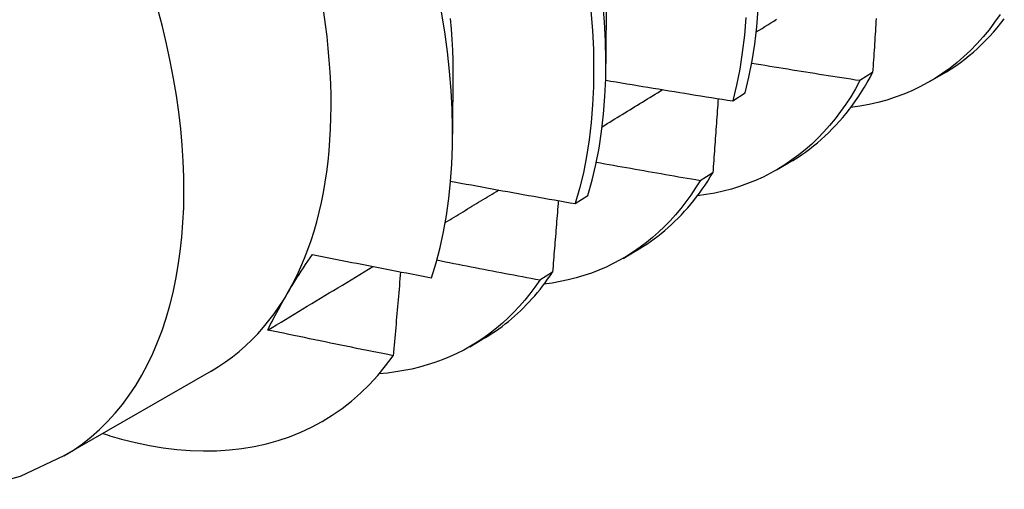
# Model space of a CAD drawing. Header units: inches. Extents: x 25 to 728, y 80 to 333.
# Tile 99 of 160: x 652.499 to 652.722, y 295.764 to 295.871. Entities that reach past the tile are written whole.
import ezdxf

# ---------------------------------------------------------------- set-up
doc = ezdxf.new("R2010")
doc.units = ezdxf.units.IN
doc.header["$MEASUREMENT"] = 0
doc.layers.add('Visible Edges(ANSI)', color=7, linetype='Continuous', lineweight=25)
doc.layers.add('Visible Tangent Edges(ANSI)', color=7, linetype='Continuous', lineweight=25)

msp = doc.modelspace()

# ---------------------------------------------------------------- linework, layer by layer
at = {"layer": 'Visible Edges(ANSI)'}
for p, q in [((652.63199, 295.87905), (652.63197, 295.8606)), ((652.59719, 295.85901), (652.59718, 295.84459)), ((652.69251, 295.85853), (652.68961, 295.85671)), ((652.70544, 295.85649), (652.70823, 295.85809)), ((652.66074, 295.8521), (652.66359, 295.85397)), ((652.67065, 295.83645), (652.67343, 295.83806)), ((652.65623, 295.83583), (652.65332, 295.83402)), ((652.62502, 295.82882), (652.62788, 295.83068)), ((652.63585, 295.81641), (652.63863, 295.81802)), ((652.61985, 295.81326), (652.61693, 295.81146)), ((652.60105, 295.79637), (652.60383, 295.79798)), ((652.54234, 295.79085), (652.50893, 295.77161))]:
    msp.add_line(p, q, dxfattribs=at)
at = {"layer": 'Visible Edges(ANSI)', "flags": 128}
for points in [[(652.62788, 295.83068), (652.62885, 295.83414), (652.62969, 295.83772), (652.6304, 295.84141), (652.63098, 295.84521), (652.63143, 295.84912), (652.63174, 295.85312), (652.63192, 295.85722), (652.63197, 295.86141), (652.63188, 295.86569), (652.63166, 295.87004), (652.6313, 295.87447)], [(652.66359, 295.85397), (652.66444, 295.85754), (652.66516, 295.86123), (652.66575, 295.86502), (652.6662, 295.86892), (652.66653, 295.87292)], [(652.59238, 295.81202), (652.59341, 295.81539), (652.59432, 295.81887), (652.59511, 295.82246), (652.59577, 295.82616), (652.5963, 295.82995), (652.59671, 295.83384), (652.59699, 295.83781), (652.59714, 295.84186), (652.59717, 295.846), (652.59707, 295.85021), (652.59684, 295.85449), (652.59648, 295.85885), (652.59599, 295.86327), (652.59537, 295.86775), (652.59463, 295.87228)], [(652.59665, 295.87084), (652.59686, 295.86842), (652.59702, 295.86603), (652.59714, 295.86366), (652.5972, 295.86132), (652.59722, 295.85901)], [(652.62855, 295.87253), (652.62889, 295.86811), (652.62911, 295.86376), (652.62918, 295.85949), (652.62913, 295.85531), (652.62894, 295.85121), (652.62861, 295.84722), (652.62816, 295.84332), (652.62757, 295.83952), (652.62685, 295.83584), (652.626, 295.83227), (652.62502, 295.82882)], [(652.66372, 295.87101), (652.66339, 295.86702), (652.66292, 295.86313), (652.66233, 295.85934), (652.6616, 295.85566), (652.66074, 295.8521)], [(652.66608, 295.86776), (652.66674, 295.86817), (652.66741, 295.86857), (652.66807, 295.86898), (652.66873, 295.86939), (652.66939, 295.8698), (652.67005, 295.87021), (652.67072, 295.87062)], [(652.72143, 295.87174), (652.7202, 295.86996), (652.71892, 295.86826), (652.71758, 295.86663), (652.71618, 295.86507), (652.71474, 295.86358), (652.71324, 295.86217), (652.7117, 295.86084), (652.7101, 295.85957), (652.70846, 295.85839), (652.70677, 295.85728), (652.70503, 295.85626), (652.70325, 295.85531), (652.70142, 295.85444), (652.69956, 295.85365), (652.69765, 295.85294), (652.69569, 295.85231), (652.6937, 295.85176), (652.69168, 295.8513), (652.68961, 295.85092), (652.68751, 295.85062)], [(652.6933, 295.87084), (652.69325, 295.87011), (652.69321, 295.86939), (652.69316, 295.86867), (652.69312, 295.86795), (652.69307, 295.86722), (652.69302, 295.8665), (652.69298, 295.86578), (652.69293, 295.86505), (652.69289, 295.86433), (652.69284, 295.86361), (652.69279, 295.86288), (652.69275, 295.86216), (652.6927, 295.86143), (652.69265, 295.86071), (652.69261, 295.85998), (652.69256, 295.85925), (652.69251, 295.85853)], [(652.70823, 295.85809), (652.7093, 295.85873), (652.71036, 295.8594), (652.7114, 295.8601), (652.71242, 295.86083), (652.71342, 295.86159), (652.71441, 295.86238), (652.71537, 295.86319), (652.71632, 295.86404), (652.71725, 295.86492), (652.71815, 295.86582), (652.71904, 295.86675), (652.71991, 295.86771), (652.72076, 295.8687), (652.72158, 295.86972), (652.72239, 295.87076)], [(652.68961, 295.85671), (652.68859, 295.85686), (652.68756, 295.85702), (652.68654, 295.85718), (652.68551, 295.85734), (652.68449, 295.8575), (652.68347, 295.85766), (652.68244, 295.85782), (652.68142, 295.85798), (652.68039, 295.85814), (652.67937, 295.8583), (652.67835, 295.85846), (652.67732, 295.85863), (652.6763, 295.85879), (652.67528, 295.85895), (652.67425, 295.85912), (652.67323, 295.85928), (652.67221, 295.85945), (652.67119, 295.85962), (652.67016, 295.85978), (652.66914, 295.85995), (652.66812, 295.86012), (652.6671, 295.86029), (652.66608, 295.86045), (652.66505, 295.86062)], [(652.67343, 295.83806), (652.67441, 295.83863), (652.67537, 295.83924), (652.67632, 295.83987), (652.67725, 295.84052), (652.67817, 295.8412), (652.67907, 295.8419), (652.67996, 295.84263), (652.68083, 295.84338), (652.68169, 295.84415), (652.68253, 295.84495), (652.68335, 295.84577), (652.68416, 295.84662), (652.68495, 295.84749), (652.68572, 295.84838), (652.68648, 295.84929), (652.68722, 295.85023), (652.68794, 295.85119), (652.68865, 295.85217), (652.68934, 295.85318), (652.69001, 295.8542), (652.69066, 295.85525), (652.69129, 295.85632), (652.69191, 295.85741), (652.69251, 295.85853)], [(652.63191, 295.85684), (652.63311, 295.85663), (652.63431, 295.85643), (652.63551, 295.85623), (652.63671, 295.85602), (652.63791, 295.85582), (652.63911, 295.85562), (652.64031, 295.85542), (652.64151, 295.85522), (652.64271, 295.85502), (652.64391, 295.85482), (652.64511, 295.85462), (652.64631, 295.85442), (652.64751, 295.85423), (652.64871, 295.85403), (652.64991, 295.85384), (652.65112, 295.85364), (652.65232, 295.85345), (652.65352, 295.85325), (652.65472, 295.85306), (652.65593, 295.85287), (652.65713, 295.85267), (652.65833, 295.85248), (652.65954, 295.85229), (652.66074, 295.8521)], [(652.68961, 295.85671), (652.68859, 295.85486), (652.68752, 295.85308), (652.6864, 295.85135), (652.68523, 295.84969), (652.68401, 295.84809), (652.68275, 295.84656), (652.68144, 295.84508), (652.68008, 295.84368), (652.67867, 295.84234), (652.67722, 295.84106), (652.67573, 295.83986), (652.67419, 295.83872), (652.67261, 295.83765), (652.67099, 295.83665), (652.66933, 295.83572), (652.66763, 295.83486), (652.66589, 295.83408), (652.66411, 295.83336), (652.6623, 295.83271), (652.66045, 295.83214), (652.65856, 295.83164), (652.65665, 295.83121), (652.6547, 295.83086), (652.65271, 295.83058)], [(652.63112, 295.84627), (652.63169, 295.84662), (652.63226, 295.84697), (652.63283, 295.84732), (652.6334, 295.84767), (652.63397, 295.84802), (652.63454, 295.84837), (652.63511, 295.84872), (652.63568, 295.84907), (652.63626, 295.84942), (652.63683, 295.84977), (652.6374, 295.85012), (652.63797, 295.85047), (652.63854, 295.85082), (652.63911, 295.85117), (652.63968, 295.85152), (652.64025, 295.85187), (652.64082, 295.85222), (652.64139, 295.85257), (652.64196, 295.85292), (652.64254, 295.85327), (652.64311, 295.85362), (652.64368, 295.85397), (652.64425, 295.85432), (652.64482, 295.85467)], [(652.65743, 295.85263), (652.65739, 295.85193), (652.65734, 295.85123), (652.65729, 295.85054), (652.65724, 295.84984), (652.65719, 295.84914), (652.65714, 295.84844), (652.65709, 295.84774), (652.65704, 295.84705), (652.65699, 295.84635), (652.65694, 295.84565), (652.65689, 295.84495), (652.65684, 295.84425), (652.65679, 295.84355), (652.65674, 295.84285), (652.65669, 295.84215), (652.65664, 295.84145), (652.65659, 295.84075), (652.65654, 295.84005), (652.65649, 295.83934), (652.65644, 295.83864), (652.65639, 295.83794), (652.65633, 295.83724), (652.65628, 295.83654), (652.65623, 295.83583)], [(652.65332, 295.83402), (652.65234, 295.83419), (652.65136, 295.83436), (652.65038, 295.83453), (652.6494, 295.83469), (652.64841, 295.83486), (652.64743, 295.83503), (652.64645, 295.8352), (652.64547, 295.83537), (652.64449, 295.83555), (652.64351, 295.83572), (652.64253, 295.83589), (652.64154, 295.83606), (652.64056, 295.83624), (652.63958, 295.83641), (652.6386, 295.83658), (652.63762, 295.83676), (652.63664, 295.83693), (652.63566, 295.83711), (652.63468, 295.83728), (652.6337, 295.83746), (652.63272, 295.83764), (652.63174, 295.83781), (652.63076, 295.83799), (652.62979, 295.83817)], [(652.63863, 295.81802), (652.63951, 295.81854), (652.64038, 295.81908), (652.64123, 295.81964), (652.64208, 295.82022), (652.64291, 295.82082), (652.64373, 295.82144), (652.64454, 295.82207), (652.64533, 295.82273), (652.64611, 295.82341), (652.64688, 295.82411), (652.64764, 295.82482), (652.64838, 295.82556), (652.64911, 295.82632), (652.64983, 295.82709), (652.65053, 295.82788), (652.65122, 295.82869), (652.65189, 295.82952), (652.65256, 295.83037), (652.6532, 295.83123), (652.65384, 295.83212), (652.65446, 295.83302), (652.65506, 295.83394), (652.65565, 295.83488), (652.65623, 295.83583)], [(652.59672, 295.83393), (652.59789, 295.83371), (652.59907, 295.83349), (652.60025, 295.83327), (652.60143, 295.83306), (652.6026, 295.83284), (652.60378, 295.83262), (652.60496, 295.83241), (652.60614, 295.83219), (652.60731, 295.83197), (652.60849, 295.83176), (652.60967, 295.83155), (652.61085, 295.83133), (652.61203, 295.83112), (652.61321, 295.83091), (652.61439, 295.8307), (652.61557, 295.83049), (652.61675, 295.83028), (652.61793, 295.83007), (652.61911, 295.82986), (652.62029, 295.82965), (652.62147, 295.82944), (652.62265, 295.82923), (652.62384, 295.82903), (652.62502, 295.82882)], [(652.65332, 295.83402), (652.6523, 295.83237), (652.65123, 295.83077), (652.65012, 295.82922), (652.64896, 295.82773), (652.64776, 295.8263), (652.64653, 295.82493), (652.64525, 295.82361), (652.64393, 295.82235), (652.64257, 295.82115), (652.64117, 295.82), (652.63973, 295.81892), (652.63826, 295.8179), (652.63674, 295.81694), (652.6352, 295.81605), (652.63361, 295.81521), (652.632, 295.81444), (652.63035, 295.81373), (652.62866, 295.81308), (652.62695, 295.81249), (652.6252, 295.81197), (652.62342, 295.81152), (652.62161, 295.81113), (652.61978, 295.8108), (652.61791, 295.81054)], [(652.59549, 295.82453), (652.596, 295.82484), (652.59651, 295.82515), (652.59701, 295.82545), (652.59752, 295.82576), (652.59802, 295.82607), (652.59853, 295.82638), (652.59903, 295.82668), (652.59954, 295.82699), (652.60005, 295.8273), (652.60055, 295.82761), (652.60106, 295.82792), (652.60156, 295.82822), (652.60207, 295.82853), (652.60257, 295.82884), (652.60308, 295.82915), (652.60358, 295.82945), (652.60409, 295.82976), (652.6046, 295.83007), (652.6051, 295.83038), (652.60561, 295.83069), (652.60611, 295.83099), (652.60662, 295.8313), (652.60712, 295.83161), (652.60763, 295.83192)], [(652.62115, 295.8295), (652.6211, 295.82882), (652.62105, 295.82815), (652.62099, 295.82748), (652.62094, 295.8268), (652.62089, 295.82613), (652.62083, 295.82545), (652.62078, 295.82478), (652.62073, 295.8241), (652.62067, 295.82343), (652.62062, 295.82275), (652.62056, 295.82207), (652.62051, 295.8214), (652.62046, 295.82072), (652.6204, 295.82004), (652.62035, 295.81937), (652.62029, 295.81869), (652.62024, 295.81801), (652.62018, 295.81734), (652.62013, 295.81666), (652.62007, 295.81598), (652.62002, 295.8153), (652.61996, 295.81462), (652.6199, 295.81394), (652.61985, 295.81326)], [(652.55524, 295.80016), (652.55555, 295.80081), (652.55587, 295.80147), (652.5562, 295.80213), (652.55654, 295.8028), (652.55689, 295.80347), (652.55725, 295.80415), (652.55762, 295.80484), (652.558, 295.80553), (652.55839, 295.80622), (652.55879, 295.80693), (652.5592, 295.80764), (652.55962, 295.80835), (652.56004, 295.80907), (652.56048, 295.80979), (652.56093, 295.81052), (652.56138, 295.81126), (652.56184, 295.812), (652.56232, 295.81274), (652.5628, 295.81349), (652.56329, 295.81424), (652.56378, 295.815), (652.56429, 295.81577), (652.5648, 295.81654), (652.56533, 295.81731)], [(652.56533, 295.81731), (652.56645, 295.81708), (652.56758, 295.81686), (652.5687, 295.81663), (652.56983, 295.81641), (652.57095, 295.81618), (652.57208, 295.81596), (652.5732, 295.81573), (652.57433, 295.81551), (652.57546, 295.81529), (652.57658, 295.81507), (652.57771, 295.81484), (652.57884, 295.81462), (652.57996, 295.8144), (652.58109, 295.81418), (652.58222, 295.81397), (652.58335, 295.81375), (652.58448, 295.81353), (652.5856, 295.81331), (652.58673, 295.8131), (652.58786, 295.81288), (652.58899, 295.81266), (652.59012, 295.81245), (652.59125, 295.81224), (652.59238, 295.81202)], [(652.55524, 295.80016), (652.55624, 295.80076), (652.55723, 295.80136), (652.55823, 295.80196), (652.55922, 295.80256), (652.56021, 295.80316), (652.56121, 295.80376), (652.5622, 295.80436), (652.5632, 295.80496), (652.56419, 295.80556), (652.56518, 295.80616), (652.56618, 295.80676), (652.56717, 295.80736), (652.56816, 295.80796), (652.56916, 295.80856), (652.57015, 295.80916), (652.57114, 295.80976), (652.57214, 295.81037), (652.57313, 295.81097), (652.57412, 295.81157), (652.57512, 295.81217), (652.57611, 295.81277), (652.5771, 295.81337), (652.5781, 295.81397), (652.57909, 295.81457)], [(652.61693, 295.81146), (652.61596, 295.81165), (652.61498, 295.81183), (652.61401, 295.81201), (652.61303, 295.8122), (652.61206, 295.81238), (652.61108, 295.81257), (652.61011, 295.81275), (652.60914, 295.81294), (652.60816, 295.81312), (652.60719, 295.81331), (652.60622, 295.8135), (652.60524, 295.81368), (652.60427, 295.81387), (652.6033, 295.81406), (652.60232, 295.81425), (652.60135, 295.81444), (652.60038, 295.81463), (652.5994, 295.81482), (652.59843, 295.81501), (652.59746, 295.8152), (652.59649, 295.81539), (652.59552, 295.81558), (652.59455, 295.81578), (652.59357, 295.81597)], [(652.58535, 295.81336), (652.58529, 295.81257), (652.58522, 295.81178), (652.58515, 295.81099), (652.58508, 295.8102), (652.58501, 295.80941), (652.58495, 295.80862), (652.58488, 295.80783), (652.58481, 295.80704), (652.58474, 295.80625), (652.58467, 295.80546), (652.5846, 295.80467), (652.58453, 295.80387), (652.58446, 295.80308), (652.58439, 295.80229), (652.58432, 295.8015), (652.58425, 295.8007), (652.58418, 295.79991), (652.58411, 295.79911), (652.58404, 295.79832), (652.58397, 295.79753), (652.5839, 295.79673), (652.58383, 295.79594), (652.58375, 295.79514), (652.58368, 295.79434)], [(652.60383, 295.79798), (652.60461, 295.79844), (652.60539, 295.79891), (652.60615, 295.79941), (652.6069, 295.79991), (652.60765, 295.80044), (652.60838, 295.80098), (652.60911, 295.80153), (652.60982, 295.8021), (652.61052, 295.80269), (652.61122, 295.80329), (652.6119, 295.8039), (652.61258, 295.80454), (652.61324, 295.80518), (652.6139, 295.80584), (652.61454, 295.80652), (652.61517, 295.80721), (652.6158, 295.80792), (652.61641, 295.80864), (652.61701, 295.80937), (652.6176, 295.81012), (652.61818, 295.81089), (652.61874, 295.81166), (652.6193, 295.81246), (652.61985, 295.81326)], [(652.61693, 295.81146), (652.61585, 295.8099), (652.61472, 295.8084), (652.61355, 295.80695), (652.61234, 295.80555), (652.61109, 295.80422), (652.6098, 295.80293), (652.60847, 295.80171), (652.6071, 295.80055), (652.60569, 295.79944), (652.60424, 295.7984), (652.60276, 295.79741), (652.60124, 295.79649), (652.59969, 295.79562), (652.5981, 295.79482), (652.59648, 295.79408), (652.59483, 295.7934), (652.59314, 295.79278), (652.59142, 295.79223), (652.58967, 295.79174), (652.5879, 295.79131), (652.58609, 295.79095), (652.58425, 295.79065), (652.58239, 295.79041), (652.58051, 295.79024)], [(652.58368, 295.79434), (652.58249, 295.79458), (652.58131, 295.79481), (652.58012, 295.79505), (652.57893, 295.79529), (652.57774, 295.79553), (652.57656, 295.79576), (652.57537, 295.796), (652.57419, 295.79624), (652.573, 295.79648), (652.57181, 295.79672), (652.57063, 295.79696), (652.56944, 295.79721), (652.56826, 295.79745), (652.56707, 295.79769), (652.56589, 295.79794), (652.56471, 295.79818), (652.56352, 295.79843), (652.56234, 295.79867), (652.56115, 295.79892), (652.55997, 295.79917), (652.55879, 295.79941), (652.55761, 295.79966), (652.55642, 295.79991), (652.55524, 295.80016)], [(652.52198, 295.77542), (652.52518, 295.77463), (652.52834, 295.77398), (652.53147, 295.77347), (652.53457, 295.77309), (652.53761, 295.77286), (652.54062, 295.77276), (652.54358, 295.7728), (652.54649, 295.77298), (652.54935, 295.7733), (652.55215, 295.77376), (652.55489, 295.77436), (652.55756, 295.7751), (652.56016, 295.77597), (652.56269, 295.77698), (652.56515, 295.77813), (652.56753, 295.77941), (652.56984, 295.78082), (652.57207, 295.78237), (652.57422, 295.78404), (652.57629, 295.78585), (652.57827, 295.78779), (652.58017, 295.78985), (652.58197, 295.79204), (652.58368, 295.79434)], [(652.50893, 295.77161), (652.499, 295.76697), (652.48851, 295.76404)]]:
    msp.add_lwpolyline(points, dxfattribs=at)
at = {"layer": 'Visible Edges(ANSI)'}
for centre, major_axis, start_param, end_param in [((652.47696, 295.90437), (-0.06537, 0.11352), 3.141593, 6.283185), ((652.49436, 295.91439), (0.07761, -0.13476), 5.714073, 5.753562)]:
    msp.add_ellipse(centre, major_axis=major_axis, ratio=0.578093, start_param=start_param, end_param=end_param, dxfattribs=at)
at = {"layer": 'Visible Tangent Edges(ANSI)'}
msp.add_ellipse((652.44356, 295.88513), major_axis=(0.06537, -0.11352), ratio=0.578093, start_param=0, end_param=3.141593, dxfattribs=at)

doc.saveas('drawing.dxf')
